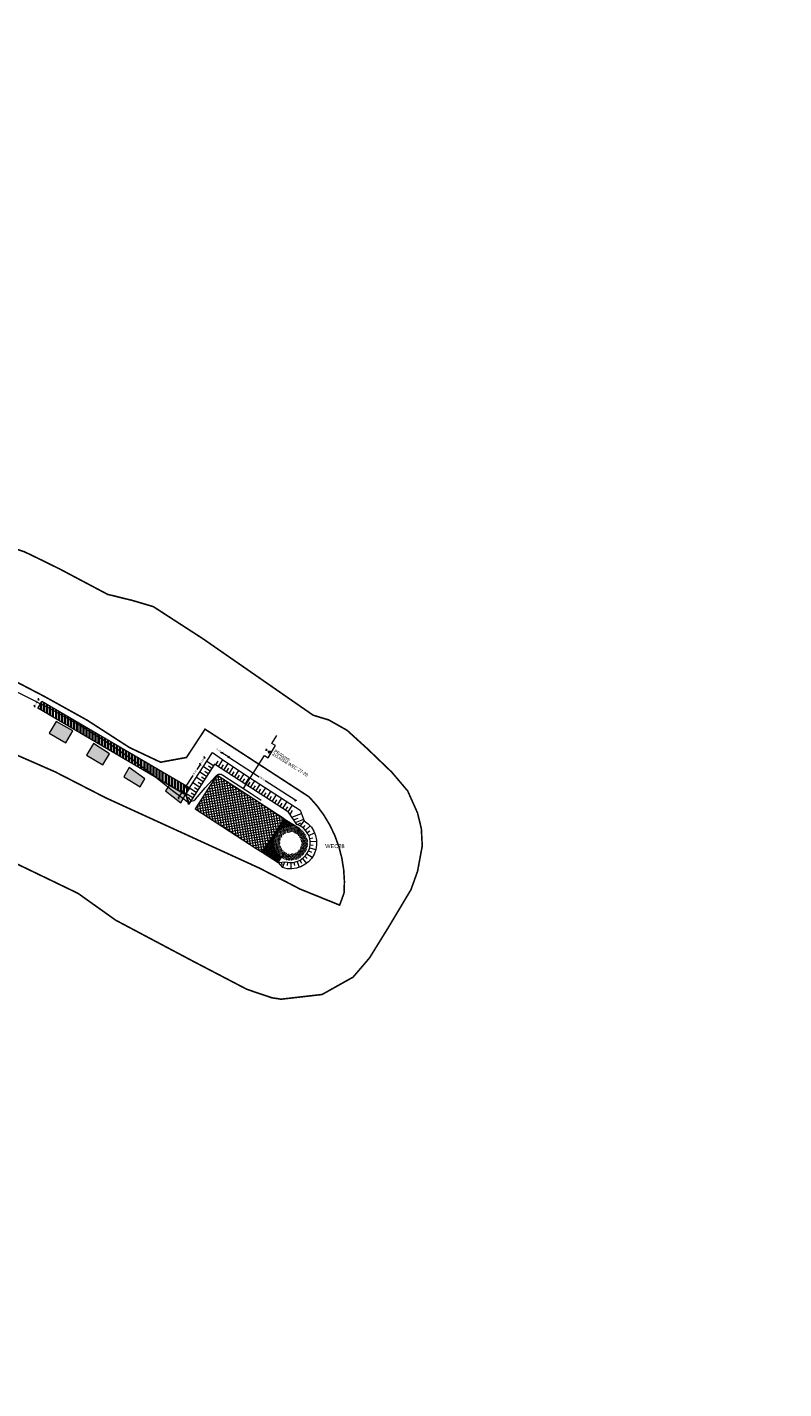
# Model space of a CAD drawing. Header units: metres. Extents: x 68442 to 71740, y 407111 to 411160.
# Tile 115 of 186: x 71267 to 71740, y 407111 to 407962. Entities that reach past the tile are written whole.
import ezdxf

# ---------------------------------------------------------------- set-up
doc = ezdxf.new("R2010")
doc.units = ezdxf.units.M
doc.linetypes.add('XX-CENTER', pattern=[8, 5, -1, 1, -1])
doc.layers.get('0').update_dxf_attribs({"lineweight": 0})
doc.layers.get('Defpoints').update_dxf_attribs({"lineweight": 0})
for name, color, linetype, lineweight in [('- van den heuvel - hs', 1, 'Continuous', 0), ('- van den heuvel - pe 40mm', 3, 'Continuous', 0), ('- van den heuvel -aanpeillijntjes en ge-explodeerde maatvoering', 7, 'Continuous', 0), ('- van den heuvel -kabel', 150, 'Continuous', 0), ('- van den heuvel -txt', 7, 'Continuous', 0), ('MACG_alg_werkgrens', 3, 'XX-CENTER', 0), ('RS AB Kabel', 224, 'Continuous', 0)]:
    doc.layers.add(name, color=color, linetype=linetype, lineweight=lineweight)
for name, color, linetype, lineweight, transparency in [('MACG_n_maatvoering', 3, 'Continuous', 0, 0.8), ('MACG_n_vhr_arc_auxcrane', 3, 'Continuous', 0, 0.8), ('MACG_n_vhr_arc_craneplatform_18', 150, 'Continuous', 0, 0.8), ('MACG_n_vhr_arc_craneplatform_18_temp', 34, 'Continuous', 0, 0.8), ('MACG_n_vhr_arc_gravel', 34, 'Continuous', 0, 0.8), ('MACG_n_vhr_arc_laydown', 2, 'Continuous', 0, 0.8), ('MACG_n_vhr_kant_', 7, 'Continuous', 0, 0.8)]:
    doc.layers.add(name, color=color, linetype=linetype, lineweight=lineweight, transparency=transparency)
doc.styles.add('Arial', font='arial.ttf')
doc.styles.add('MACG_standaard', font='arial.ttf', dxfattribs={"height": 2})
doc.styles.get("Standard").update_dxf_attribs({"font": 'arial.ttf'})
doc.dimstyles.new('MACG_standaard', dxfattribs={"dimscale": 0, "dimtxt": 2, "dimasz": 2, "dimexe": 1, "dimexo": 0.1, "dimgap": 1, "dimtad": 0, "dimzin": 1, "dimtxsty": 'MACG_standaard', "dimcen": 0, "dimclrd": 256, "dimclre": 256, "dimclrt": 256, "dimazin": 0, "dimtfac": 1, "dimtofl": 0, "dimtmove": 1, "dimatfit": 3, "dimfxl": 1, "dimfxlon": 1, "dimtfill": 1, "dimlwd": -1, "dimlwe": -1, "dimarcsym": 0})

# ---------------------------------------------------------------- blocks, each defined once
blk = doc.blocks.new('_Oblique')
at = {"color": 0, "linetype": 'ByBlock', "lineweight": -2}
blk.add_line((-0.5, -0.5), (0.5, 0.5), dxfattribs=at)
blk = doc.blocks.new('*D142')
at = {"layer": 'Defpoints', "color": 0, "transparency": 16777216}
for p in [(71385.92, 407494.34), (71435.25, 407478.53), (71427.88, 407467.15)]:
    blk.add_point(p, dxfattribs=at)
at = {"layer": 'MACG_n_maatvoering', "transparency": 16777216}
for p, q in [((71393.02, 407505.3), (71393.56, 407506.14)), ((71393.29, 407505.72), (71412.44, 407493.31)), ((71435.25, 407478.53), (71416.1, 407490.94)), ((71434.98, 407478.11), (71435.52, 407478.95))]:
    blk.add_line(p, q, dxfattribs=at)
for p, rotation in [((71393.29, 407505.72), 147.061827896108), ((71435.25, 407478.53), 327.061827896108)]:
    blk.add_blockref('_Oblique', p, dxfattribs=dict(at, rotation=rotation))
at = {"layer": 'MACG_n_maatvoering', "transparency": 16777216, "insert": (71414.27, 407492.12), "char_height": 1, "attachment_point": 5, "rotation": 327.06183, "style": 'MACG_standaard', "bg_fill": 3, "box_fill_scale": 1.1, "bg_fill_color": 256, "bg_fill_true_color": 13158600, "bg_fill_transparency": 0}
blk.add_mtext('50,00', dxfattribs=at)
blk = doc.blocks.new('*D141')
at = {"layer": 'Defpoints', "color": 0, "transparency": 16777216}
for p in [(71385.92, 407494.34), (71372.34, 407473.35)]:
    blk.add_point(p, dxfattribs=at)
at = {"layer": 'MACG_n_maatvoering', "transparency": 16777216}
for p, q in [((71375.46, 407501.11), (71373.35, 407497.85)), ((71375.88, 407500.84), (71375.04, 407501.38)), ((71361.88, 407480.12), (71370.97, 407494.17)), ((71362.3, 407479.85), (71361.46, 407480.39))]:
    blk.add_line(p, q, dxfattribs=at)
at = {"layer": 'MACG_n_maatvoering', "transparency": 16777216, "rotation": 237.0962104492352}
blk.add_blockref('_Oblique', (71361.88, 407480.12), dxfattribs=at)
at = {"layer": 'MACG_n_maatvoering', "transparency": 16777216, "insert": (71372.16, 407496.01), "char_height": 1, "attachment_point": 5, "rotation": 57.09621, "style": 'MACG_standaard', "bg_fill": 3, "box_fill_scale": 1.1, "bg_fill_color": 256, "bg_fill_true_color": 13158600, "bg_fill_transparency": 0}
blk.add_mtext('25,00', dxfattribs=at)
at = {"layer": 'Defpoints', "color": 0, "transparency": 16777216}
blk.add_point((71375.46, 407501.11), dxfattribs=at)
at = {"layer": 'MACG_n_maatvoering', "transparency": 16777216, "rotation": 57.09621044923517}
blk.add_blockref('_Oblique', (71375.46, 407501.11), dxfattribs=at)
blk = doc.blocks.new('*D140')
at = {"layer": 'Defpoints', "color": 0, "transparency": 16777216}
for p in [(71384.44, 407501.26), (71385.92, 407494.34)]:
    blk.add_point(p, dxfattribs=at)
at = {"layer": 'MACG_n_maatvoering', "transparency": 16777216}
for p, q in [((71378.6, 407505.04), (71377.76, 407505.58)), ((71378.18, 407505.31), (71377.8, 407504.72)), ((71375.88, 407500.84), (71375.04, 407501.38)), ((71375.46, 407501.11), (71375.84, 407501.7))]:
    blk.add_line(p, q, dxfattribs=at)
for p, rotation in [((71378.18, 407505.31), 57.0962104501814), ((71375.46, 407501.11), 237.0962104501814)]:
    blk.add_blockref('_Oblique', p, dxfattribs=dict(at, rotation=rotation))
at = {"layer": 'MACG_n_maatvoering', "transparency": 16777216, "insert": (71376.82, 407503.21), "char_height": 1, "attachment_point": 5, "rotation": 57.09621, "style": 'MACG_standaard', "bg_fill": 3, "box_fill_scale": 1.1, "bg_fill_color": 256, "bg_fill_true_color": 13158600, "bg_fill_transparency": 0}
blk.add_mtext('5,00', dxfattribs=at)
at = {"layer": 'Defpoints', "color": 0, "transparency": 16777216}
blk.add_point((71378.18, 407505.31), dxfattribs=at)
blk = doc.blocks.new('*D139')
at = {"layer": 'Defpoints', "color": 0, "transparency": 16777216}
for p in [(71384.44, 407501.26), (71385.92, 407494.34)]:
    blk.add_point(p, dxfattribs=at)
at = {"layer": 'MACG_n_maatvoering', "transparency": 16777216}
for p, q in [((71388.22, 407509), (71389.09, 407508.44)), ((71388.82, 407508.02), (71389.36, 407508.86)), ((71393.29, 407505.72), (71389.09, 407508.44)), ((71393.02, 407505.3), (71393.56, 407506.14))]:
    blk.add_line(p, q, dxfattribs=at)
at = {"layer": 'MACG_n_maatvoering', "transparency": 16777216, "rotation": 327.0618278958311}
blk.add_blockref('_Oblique', (71393.29, 407505.72), dxfattribs=at)
at = {"layer": 'MACG_n_maatvoering', "transparency": 16777216, "insert": (71386.71, 407509.98), "char_height": 1, "attachment_point": 5, "rotation": 327.06183, "style": 'MACG_standaard', "bg_fill": 3, "box_fill_scale": 1.1, "bg_fill_color": 256, "bg_fill_true_color": 13158600, "bg_fill_transparency": 0}
blk.add_mtext('5,00', dxfattribs=at)
at = {"layer": 'Defpoints', "color": 0, "transparency": 16777216}
blk.add_point((71389.09, 407508.44), dxfattribs=at)
at = {"layer": 'MACG_n_maatvoering', "transparency": 16777216, "rotation": 147.0618278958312}
blk.add_blockref('_Oblique', (71389.09, 407508.44), dxfattribs=at)
blk = doc.blocks.new('*D129')
at = {"layer": 'MACG_n_maatvoering', "transparency": 16777216}
for p, q in [((71272.35, 407537.28), (71271.49, 407537.79)), ((71271.92, 407537.54), (71272.28, 407538.14)), ((71274.88, 407541.6), (71274.02, 407542.1)), ((71274.45, 407541.85), (71274.1, 407541.24))]:
    blk.add_line(p, q, dxfattribs=at)
for p, rotation in [((71271.92, 407537.54), 239.5935393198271), ((71274.45, 407541.85), 59.59353931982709)]:
    blk.add_blockref('_Oblique', p, dxfattribs=dict(at, rotation=rotation))
at = {"layer": 'MACG_n_maatvoering', "transparency": 16777216, "insert": (71273.19, 407539.69), "char_height": 1, "attachment_point": 5, "rotation": 59.59354, "style": 'MACG_standaard', "bg_fill": 3, "box_fill_scale": 1.1, "bg_fill_color": 256, "bg_fill_true_color": 13158600, "bg_fill_transparency": 0}
blk.add_mtext('5,00', dxfattribs=at)
at = {"layer": 'Defpoints', "color": 0, "transparency": 16777216}
for p in [(71274.45, 407541.85), (71276.54, 407540.62), (71274.01, 407536.31)]:
    blk.add_point(p, dxfattribs=at)

msp = doc.modelspace()

# ---------------------------------------------------------------- hatches: boundary and pattern name
at = {"layer": 'MACG_n_vhr_arc_auxcrane'}
h = msp.add_hatch(dxfattribs=at)
h.set_pattern_fill('ACO-BETON_DETAIL', color=256, scale=2, angle=90, style=0, pattern_type=2)
h.set_pattern_definition([(59.59353932, (35639.48095, 203758.5102), (-0.3656346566, 0.5624155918), [0, -0.6])])
h.paths.add_polyline_path([(71285.417, 407528.021), (71281.053, 407520.584), (71291.402, 407514.51), (71295.923, 407522.215)])
h.paths.add_polyline_path([(71308.669, 407514.297), (71304.339, 407506.918), (71314.689, 407500.845), (71318.752, 407507.768)])
h.paths.add_polyline_path([(71331.134, 407499.231), (71327.625, 407493.253), (71337.975, 407487.179), (71340.818, 407492.024)])
h.paths.add_polyline_path([(71355.972, 407488.211), (71353.855, 407484.603), (71363.352, 407477.076), (71366.322, 407482.137)])
at = {"layer": 'MACG_n_vhr_arc_craneplatform_18'}
h = msp.add_hatch(dxfattribs=at)
h.set_pattern_fill('ANSI37', color=256, angle=-125.195079, style=0)
h.set_pattern_definition([(279.8049211, (35716.0957, 203726.0835), (1.564311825, 0.270341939), []), (9.8049211, (35716.0957, 203726.0835), (-0.270341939, 1.564311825), [])])
h.paths.add_polyline_path([(71415.231, 407447.605), (71416.201, 407449.104), (71427.88, 407467.155), (71385.917, 407494.342), (71372.337, 407473.352), (71410.56, 407448.588), (71414.3, 407446.165)])
at = {"layer": 'MACG_n_vhr_arc_craneplatform_18_temp'}
h = msp.add_hatch(dxfattribs=at)
h.set_pattern_fill('ANSI37', color=256, scale=0.5, angle=89.929498, style=0)
h.set_pattern_definition([(12.0257081, (35713.94014, 203733.5775), (-0.1653782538, 0.7763305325), []), (102.0257081, (35713.94014, 203733.5775), (-0.7763305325, -0.1653782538), [])])
h.paths.add_polyline_path([(71437.426, 407461.281), (71427.88, 407467.155), (71416.201, 407449.104), (71415.231, 407447.605), (71414.3, 407446.165), (71424.115, 407439.814), (71426.16, 407442.975, -0.9776433)])
at = {"layer": 'MACG_n_vhr_arc_gravel'}
h = msp.add_hatch(dxfattribs=at)
h.set_pattern_fill('GOST_GLASS', color=256, scale=0.2, angle=297.117313)
h.set_pattern_definition([(219.2135237, (35713.94014, 203733.57747), (-0.844204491, 0.0855498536), [0.5, -0.7]), (219.2135237, (35713.7291, 203733.59886), (-0.844204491, 0.0855498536), [0.2, -1]), (219.2135237, (35713.91875, 203733.3664), (-0.844204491, 0.0855498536), [0.2, -1])])
h.paths.add_polyline_path([(71426.16, 407442.975), (71428.333, 407446.333, -1), (71435.667, 407457.667), (71437.84, 407461.026), (71437.426, 407461.281, 0.9776433)])
h = msp.add_hatch(dxfattribs=at)
h.set_pattern_fill('GOST_GLASS', color=256, scale=0.2, angle=297.117313)
h.set_pattern_definition([(342.11731326, (0, 0), (0.3867709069, -0.7552537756), [0.5, -0.7]), (342.11731326, (0.0967, -0.1888), (0.3867709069, -0.7552537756), [0.2, -1]), (342.11731326, (0.1888, 0.0967), (0.3867709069, -0.7552537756), [0.2, -1])])
h.paths.add_polyline_path([(71438.75, 407452, -0.5943692), (71428.333, 407446.333), (71426.16, 407442.975, 0.5943692), (71442.75, 407452, 0.2544146), (71437.84, 407461.026), (71435.667, 407457.667, -0.2544146)])
at = {"layer": 'MACG_n_vhr_arc_laydown'}
h = msp.add_hatch(dxfattribs=at)
h.set_pattern_fill('ANSI32', color=256, scale=0.4, angle=45, style=0)
h.set_pattern_definition([(90, (0, 0), (-1.905, 3e-16), []), (90, (0.635, 0.635), (-1.905, 3e-16), [])])
h.paths.add_polyline_path([(71366.948, 407481.769), (71274.008, 407536.311), (71276.539, 407540.624), (71368.887, 407486.429), (71366.587, 407482.874)])

# ---------------------------------------------------------------- linework, layer by layer
at = {"layer": '- van den heuvel -aanpeillijntjes en ge-explodeerde maatvoering'}
msp.add_lwpolyline([(71420.309, 407514.269), (71423.374, 407519.207)], dxfattribs=at)
at = {"layer": 'MACG_alg_werkgrens', "ltscale": 10, "const_width": 1, "flags": 128}
msp.add_lwpolyline([(71465.406, 407420.649), (71462.648, 407413.139), (71437.76, 407423.219), (71431.706, 407426.394), (71412.362, 407436.329), (71404.772, 407439.8), (71316.491, 407480.179), (71284.757, 407496.468), (71249.36, 407511.986), (71214.962, 407529.71), (71191.396, 407483.927), (71150.589, 407404.732), (71168.177, 407392.902), (71161.286, 407373.515), (71144.93, 407344.206), (71115.901, 407287.439), (71113.936, 407270.957), (71078.17, 407236.48), (71058.5, 407222.66), (71032.65, 407211.546), (71010.252, 407205.593), (70981.457, 407204.101), (70943.412, 407210.809), (70922.41, 407219.64), (70878.588, 407248.774), (70729.287, 407351.852), (70728.011, 407352.727), (70721.986, 407343.937), (70649.092, 407393.899), (70655.14, 407402.682), (70545.753, 407478.064), (70437.714, 407552.884), (70364.415, 407603.356), (70358.371, 407594.578), (70285.156, 407644.993), (70291.2, 407653.77), (70290.166, 407654.482), (70161.924, 407742.734), (70051.196, 407819.283), (69996.965, 407856.448), (69990.953, 407847.665), (69918.942, 407896.96), (69924.665, 407905.98), (69895.152, 407926.411), (69875.283, 407939.445), (69866.942, 407949.246), (69858.226, 407963.205), (69853.141, 407974.836), (69850.175, 407984.571), (69848.045, 407995.783), (69847.238, 408005.92), (69847.575, 408017.366), (69850.692, 408034.812), (69856.32, 408050.261), (69881.049, 408099.821), (69906.237, 408140.878), (69967.707, 408228.575), (69960.209, 408232.624), (70003.187, 408311.8), (70010.402, 408307.905), (70017.122, 408319.519), (70025.131, 408331.446), (70040.788, 408352.956), (70049.799, 408367.543), (70051.76, 408375.163), (70051.76, 408388.582), (70050.801, 408393.32), (70041.254, 408423.688), (70025.21, 408462.21), (70000, 408479.97), (70026.48, 408518.11), (70037.55, 408530.34), (70000.74, 408556.19), (69948.82, 408555.87), (69945.706, 408544.622), (69935.731, 408545.183), (69934.935, 408531.604), (69933.362, 408531.647), (69909.742, 408532.502), (69886.023, 408533.491), (69877.993, 408531.836), (69872.373, 408529.287), (69866.167, 408524.444), (69862.498, 408520.061), (69837.613, 408484.605), (69809.513, 408445.146), (69781.226, 408404.8), (69725.804, 408325.916), (69710.272, 408304.049), (69716.446, 408293.344), (69670.885, 408229.882), (69661.509, 408235.01), (69616.618, 408171.189), (69587.096, 408130.353), (69560.303, 408110.729), (69539.944, 408104.392), (69528.345, 408103.56), (69507.689, 408106.382), (69464.232, 408116.875), (69390.794, 408134.475), (69305.748, 408154.827), (69258.955, 408166.338), (69256.366, 408156.094), (69179.705, 408174.624), (69182.444, 408184.419), (69087.142, 408207.366), (69023.233, 408222.725), (68907.132, 408250.608), (68902.908, 408251.859), (68900.299, 408241.591), (68835.419, 408257.387), (68829.632, 408258.796), (68832.328, 408268.999), (68737.755, 408291.435), (68644.879, 408313.766), (68615.273, 408320.987), (68594.693, 408327.905), (68576.927, 408338.663), (68562.076, 408352.857), (68546.452, 408379.502), (68540.008, 408412.479), (68541.066, 408429.152), (68546.111, 408448.237), (68554.716, 408465.172), (68568.02, 408486.068), (68572.082, 408493.356), (68609.76, 408545.329), (68617.565, 408556.908), (68611.491, 408569.232), (68613.993, 408571.672), (68618.227, 408575.759), (68626.695, 408569.435), (68642.688, 408558.198), (68662.531, 408551.978), (68668.417, 408551.15), (68681.155, 408552.078), (68777.078, 408555.179), (68865.598, 408557.839), (68968.374, 408561.089), (68968.042, 408571.651), (69050.82, 408574.296), (69051.157, 408563.567), (69101.098, 408565.358), (69165.377, 408568.999), (69201.139, 408575.735), (69238.476, 408587.237), (69270.772, 408598.893), (69301.489, 408607.78), (69333.401, 408612.335), (69363.39, 408613.518), (69363.055, 408624.14), (69449.855, 408626.87), (69450.192, 408616.199), (69480.35, 408617.459), (69579.387, 408620.368), (69614.723, 408622.63), (69659.05, 408629.938), (69712.969, 408640.811), (69764.613, 408650.999), (69762.56, 408661.426), (69838.754, 408676.274), (69854.066, 408668.451), (69862.318, 408670.115), (69871.007, 408670.753), (69877.268, 408669.616), (69884.534, 408665.432, 0.1150556), (69905.12, 408655.227), (69931.992, 408655.635), (69931.738, 408665.079), (69938.17, 408668.13), (69963.51, 408670.944), (69968.941, 408666.443), (70014.092, 408666.62), (70013.062, 408666.64), (70052.031, 408665.879), (70108.785, 408664.771), (70108.492, 408626.708), (70110.09, 408574.745), (70140.741, 408574.068), (70179.845, 408576.978), (70179.492, 408582.411), (70179.031, 408601.284), (70178.231, 408626.657), (70181.15, 408635.23), (70209.1, 408636.03), (70213.163, 408636.958), (70243.092, 408639.29), (70307.758, 408639.306), (70343.557, 408641.26), (70345.206, 408641.26), (70348.034, 408642.108), (70362.751, 408644.755), (70395.793, 408649.478), (70408.702, 408650.577), (70462.537, 408652.339), (70514.375, 408653.899), (70565.274, 408655.659), (70615.598, 408657.229), (70697.729, 408659.789), (70697.418, 408670.422), (70790.324, 408673.323), (70790.641, 408662.506), (70800.376, 408662.581), (70824.594, 408660.546), (70844.968, 408657.027), (70866.867, 408651.43), (70890.771, 408644.483), (70907.698, 408639.7), (70924.847, 408635.915), (70950.418, 408631.746), (70970.909, 408629.969), (70995.819, 408629.65), (71028.881, 408630.449), (71080.388, 408632.239), (71137.011, 408633.806), (71136.703, 408644.531), (71229.599, 408647.351), (71229.915, 408636.714), (71266.395, 408637.869), (71303.344, 408639.089), (71382.507, 408641.709), (71438.798, 408643.409), (71473.55, 408644.498), (71500.58, 408646.369), (71530.71, 408651.273), (71551.002, 408656.043), (71572.149, 408662.424), (71569.02, 408672.348), (71657.68, 408700.266), (71664.655, 408678.126), (71673.979, 408641.979), (71625.171, 408626.246), (71590.668, 408648.917), (71584.955, 408652.174), (71567.883, 408646.935), (71559.774, 408644.344), (71531.935, 408638.002), (71507.048, 408633.798), (71478.724, 408631.138), (71468.632, 408630.812), (71416.841, 408629.098), (71228.116, 408623.147), (71229.461, 408586.715), (71178.215, 408584.813), (71151.058, 408616.106), (71146.916, 408620.699), (71040.783, 408617.356), (70988.897, 408616.225), (70970.676, 408616.505), (70947.885, 408618.458), (70921.561, 408622.803), (70904.249, 408626.625), (70852.735, 408641.218), (70841.996, 408643.938), (70822.693, 408647.276), (70799.636, 408649.208), (70788.663, 408649.061), (70789.991, 408613.085), (70738.91, 408611.189), (70712.52, 408641.822), (70708.479, 408646.829), (70424.502, 408637.837), (70408.438, 408637.263), (70397.35, 408635.843), (70386.61, 408634.549), (70376.012, 408632.71), (70360.761, 408629.878), (70353.585, 408621.127), (70363.582, 408543.674), (70361.281, 408539.705), (70365.314, 408451.569), (70364.256, 408404.678), (70367.836, 408365.748), (70374.776, 408321.971), (70384.599, 408277.163), (70396.634, 408235.657), (70410.682, 408196.472), (70436.61, 408135.984, -0.1523607), (70447.619, 408125.306), (70453.92, 408115.911), (70470.126, 408087.78), (70486.342, 408065.104), (70482.343, 408062.878), (70503.254, 408033.442), (70527.367, 408001.27), (70555.217, 407970.242), (70589.376, 407936.652), (70638.984, 407895.054), (70665.899, 407875.91), (70668.25, 407879.794), (70677.505, 407872.509), (70719.039, 407847.669), (70758.4, 407822.34), (70775.091, 407782.344), (70841.348, 407747.704), (70908.119, 407712.795), (70911.322, 407718.92), (70949.973, 407708.535), (71003.554, 407681.932), (71013.434, 407700.68), (71080.281, 407665.416), (71160.477, 407596.544), (71171.337, 407593.164), (71190.181, 407586.248), (71207.298, 407579.286), (71234.021, 407566.554), (71277.874, 407543.714), (71304.765, 407528.777), (71331.295, 407511.637), (71350.687, 407502.493), (71366.901, 407505.469), (71378.503, 407523.138), (71443.522, 407480.851, -0.2173664), (71465.406, 407420.649)], format="xyb", dxfattribs=at)
at = {"layer": 'MACG_n_vhr_kant_'}
for p, q in [((71386.821, 407499.714), (71389.615, 407503.97)), ((71379.457, 407493.566), (71375.262, 407496.281)), ((71381.632, 407496.923), (71377.435, 407499.639)), ((71380.545, 407495.245), (71378.446, 407496.603)), ((71383.807, 407500.28), (71379.607, 407502.998)), ((71382.72, 407498.602), (71380.62, 407499.96)), ((71385.142, 407500.802), (71386.615, 407503.044)), ((71388.499, 407498.627), (71389.965, 407500.859)), ((71390.178, 407497.539), (71392.922, 407501.719)), ((71391.856, 407496.452), (71393.315, 407498.674)), ((71393.535, 407495.364), (71396.279, 407499.544)), ((71395.213, 407494.277), (71396.666, 407496.489)), ((71396.892, 407493.189), (71399.636, 407497.369)), ((71400.249, 407491.014), (71402.993, 407495.194)), ((71375.108, 407486.852), (71370.916, 407489.564)), ((71374.02, 407485.174), (71371.925, 407486.529)), ((71377.282, 407490.209), (71373.089, 407492.923)), ((71376.195, 407488.531), (71374.099, 407489.887)), ((71378.37, 407491.888), (71376.273, 407493.245)), ((71398.57, 407492.102), (71400.016, 407494.304)), ((71401.927, 407489.927), (71403.366, 407492.119)), ((71403.606, 407488.839), (71406.35, 407493.019)), ((71405.284, 407487.752), (71406.717, 407489.933)), ((71406.963, 407486.665), (71409.707, 407490.844)), ((71408.641, 407485.577), (71410.067, 407487.748)), ((71410.32, 407484.49), (71413.064, 407488.669)), ((71413.677, 407482.315), (71416.421, 407486.494)), ((71370.758, 407480.138), (71366.587, 407482.874)), ((71368.583, 407476.781), (71366.587, 407482.874)), ((71369.67, 407478.46), (71368.128, 407480.667)), ((71372.933, 407483.495), (71368.743, 407486.206)), ((71371.845, 407481.817), (71369.751, 407483.172)), ((71411.998, 407483.402), (71413.417, 407485.563)), ((71415.355, 407481.227), (71416.767, 407483.378)), ((71417.034, 407480.14), (71419.778, 407484.319)), ((71418.712, 407479.052), (71420.118, 407481.193)), ((71420.391, 407477.965), (71423.135, 407482.144)), ((71422.069, 407476.877), (71423.468, 407479.007)), ((71423.748, 407475.79), (71426.539, 407480.04)), ((71427.105, 407473.615), (71429.882, 407477.845)), ((71425.426, 407474.702), (71426.818, 407476.822)), ((71428.783, 407472.527), (71430.169, 407474.637)), ((71430.462, 407471.44), (71433.226, 407475.649)), ((71431.632, 407469.833), (71433.207, 407472.23)), ((71432.758, 407468.179), (71438.8, 407470.468)), ((71433.883, 407466.526), (71436.686, 407467.588)), ((71435.008, 407464.873), (71440.178, 407466.831)), ((71436.321, 407463.463), (71438.443, 407464.636)), ((71438.127, 407462.608), (71440.565, 407465.81)), ((71439.77, 407461.471), (71441.038, 407463.017)), ((71441.206, 407460.082), (71444.212, 407462.721)), ((71442.397, 407458.478), (71444.094, 407459.536)), ((71443.312, 407456.702), (71447.005, 407458.238)), ((71443.925, 407454.801), (71445.873, 407455.259)), ((71444.222, 407452.826), (71448.213, 407453.095)), ((71442.209, 407445.229), (71445.542, 407443.018)), ((71443.173, 407446.979), (71444.998, 407446.159)), ((71443.841, 407448.862), (71447.708, 407447.837)), ((71444.194, 407450.828), (71446.185, 407450.637)), ((71424.115, 407439.814), (71426.842, 407436.591)), ((71426.11, 407439.957), (71426.476, 407438.274)), ((71428.105, 407440.101), (71426.945, 407436.557)), ((71430.076, 407439.902), (71429.762, 407437.927)), ((71432.068, 407439.75), (71432.09, 407435.751)), ((71434.058, 407439.924), (71434.394, 407437.953)), ((71435.994, 407440.42), (71437.298, 407436.638)), ((71437.823, 407441.223), (71438.774, 407439.463)), ((71439.497, 407442.313), (71441.945, 407439.149)), ((71440.972, 407443.66), (71442.437, 407442.298))]:
    msp.add_line(p, q, dxfattribs=at)
for points in [[(71366.948, 407481.769), (71274.008, 407536.311), (71276.539, 407540.624), (71368.887, 407486.429), (71366.587, 407482.874)], [(71285.417, 407528.021), (71281.053, 407520.584), (71291.402, 407514.51), (71295.923, 407522.215)], [(71308.669, 407514.297), (71304.339, 407506.918), (71314.689, 407500.845), (71318.752, 407507.768)], [(71331.134, 407499.231), (71327.625, 407493.253), (71337.975, 407487.179), (71340.818, 407492.024)], [(71355.972, 407488.211), (71353.855, 407484.603), (71363.352, 407477.076), (71366.322, 407482.137)]]:
    msp.add_lwpolyline(points, close=True, dxfattribs=at)
for points in [[(71366.587, 407482.874), (71383.176, 407508.512), (71391.52, 407502.627), (71406.35, 407493.019), (71438.034, 407472.492), (71440.565, 407465.81, -0.890171), (71426.842, 407436.591, -0.890171)], [(71424.115, 407439.814), (71428.874, 407440.156, 0.9694031), (71435.855, 407463.628), (71430.599, 407471.351), (71388.636, 407498.538), (71384.44, 407501.257), (71368.128, 407476.079)]]:
    msp.add_lwpolyline(points, format="xyb", dxfattribs=at)
for points in [[(71415.231, 407447.605), (71416.201, 407449.104), (71427.88, 407467.155), (71427.88, 407467.155), (71385.917, 407494.342), (71372.337, 407473.352), (71410.56, 407448.588), (71414.3, 407446.165), (71415.231, 407447.605)], [(71368.128, 407476.079), (71366.587, 407482.874)], [(71427.88, 407467.155), (71437.84, 407461.026)], [(71435.667, 407457.667), (71437.84, 407461.026)], [(71414.3, 407446.165), (71424.115, 407439.814)], [(71424.115, 407439.814), (71428.333, 407446.333), (71426.16, 407442.975)]]:
    msp.add_lwpolyline(points, dxfattribs=at)
msp.add_arc((71432, 407452), 10.75, 57.09621, 237.09621, dxfattribs=at)

# ---------------------------------------------------------------- texts
at = {"style": 'Arial'}
msp.add_text('WEC28', height=2.5, dxfattribs=at).set_placement((71453.671, 407448.764))

# ---------------------------------------------------------------- next in the draw order: dimensions: what is measured, and where the dimension line sits
at = {"layer": 'MACG_n_maatvoering'}
for p1, p2, distance, picture, middle in [((71274.008, 407536.311), (71276.539, 407540.624), 2.421, '*D129', (71273.186, 407539.693)), ((71385.917, 407494.342), (71427.88, 407467.155), 13.555, '*D142', (71414.269, 407492.125))]:
    dim = msp.add_aligned_dim(p1=p1, p2=p2, distance=distance, dimstyle='MACG_standaard', override={"dimblk1": 'Oblique', "dimblk2": 'Oblique', "dimsah": 1}, dxfattribs=at)
    dim.commit()
    dim.dimension.update_dxf_attribs({"geometry": picture, "text_midpoint": middle})

# ---------------------------------------------------------------- next in the draw order: linework, layer by layer
at = {"layer": '- van den heuvel - hs'}
for centre in [(71418.304, 407509.094), (71418.645, 407508.474), (71419.032, 407509.095)]:
    msp.add_circle(centre, 0.326, dxfattribs=at)
at = {"layer": '- van den heuvel - pe 40mm'}
msp.add_circle((71416.93, 407510.071), 0.326, dxfattribs=at)
at = {"layer": '- van den heuvel -aanpeillijntjes en ge-explodeerde maatvoering'}
msp.add_lwpolyline([(71402.449, 407486.016), (71415.633, 407506.741), (71417.911, 407505.322), (71422.586, 407512.851), (71420.309, 407514.269)], dxfattribs=at)
at = {"layer": '- van den heuvel -kabel'}
msp.add_lwpolyline([(71416.919, 407510.821), (71416.232, 407509.714)], dxfattribs=at)

# ---------------------------------------------------------------- next in the draw order: texts
at = {"layer": '- van den heuvel -txt', "width": 0.9}
for s, p in [('3x1x95al WEC 27-28', (71420.132, 407507.077)), ('PE40mm', (71421.354, 407508.884))]:
    msp.add_text(s, height=2, rotation=328.148752, dxfattribs=at).set_placement(p)

# ---------------------------------------------------------------- next in the draw order: dimensions: what is measured, and where the dimension line sits
at = {"layer": 'MACG_n_maatvoering'}
dim = msp.add_linear_dim(base=(71375.461, 407501.107), p1=(71372.337, 407473.352), p2=(71385.917, 407494.342), angle=57.09621, dimstyle='MACG_standaard', override={"dimblk1": 'Oblique', "dimblk2": 'Oblique', "dimsah": 1}, dxfattribs=at)
dim.commit()
dim.dimension.update_dxf_attribs({"geometry": '*D141', "text_midpoint": (71372.163, 407496.009), "dimtype": 161})

# ---------------------------------------------------------------- next in the draw order: dimensions: what is measured, and where the dimension line sits
dim = msp.add_linear_dim(base=(71378.179, 407505.307), p1=(71385.917, 407494.342), p2=(71384.44, 407501.257), angle=237.09621, dimstyle='MACG_standaard', override={"dimblk1": 'Oblique', "dimblk2": 'Oblique', "dimsah": 1}, dxfattribs=at)
dim.commit()
dim.dimension.update_dxf_attribs({"geometry": '*D140', "text_midpoint": (71376.82, 407503.207)})

# ---------------------------------------------------------------- next in the draw order: dimensions: what is measured, and where the dimension line sits
dim = msp.add_linear_dim(base=(71389.092, 407508.437), p1=(71385.917, 407494.342), p2=(71384.44, 407501.257), angle=147.061828, dimstyle='MACG_standaard', override={"dimblk1": 'Oblique', "dimblk2": 'Oblique', "dimsah": 1}, dxfattribs=at)
dim.commit()
dim.dimension.update_dxf_attribs({"geometry": '*D139', "text_midpoint": (71386.292, 407509.324), "dimtype": 160})

# ---------------------------------------------------------------- next in the draw order: linework, layer by layer
at = {"layer": 'MACG_alg_werkgrens', "ltscale": 10, "const_width": 1, "flags": 128}
msp.add_lwpolyline([(69927.775, 411146.701), (69958.643, 411121.124), (69929.538, 411089.963), (69916.308, 411072.618), (69900.727, 411054.98), (69886.027, 411023.818, -0.1304961), (69898.962, 410988.834), (69896.901, 410882.413, -0.1852686), (69878.968, 410842.138), (69880.728, 410694.853), (69881.903, 410644.876), (69880.138, 410589.608), (69881.019, 410569.617), (69883.077, 410559.328), (69884.841, 410552.566), (69884.841, 410541.983), (69883.37, 410513.761), (69882.488, 410502.59), (69880.136, 410490.536, -0.3312528), (69870.432, 410397.345), (69869.256, 410384.115), (69866.022, 410372.944), (69862.2, 410365.595), (69853.38, 410353.836), (69843.091, 410345.016), (69846.619, 410343.253), (69848.088, 410336.491), (69850.44, 410325.32), (69853.086, 410322.38), (69856.907, 410317.088), (69867.784, 410294.157), (69879.249, 410272.402), (69895.711, 410244.474), (69904.53, 410231.244), (69908.646, 410231.244), (69913.35, 410225.071), (69915.113, 410217.133), (69922.757, 410204.786), (69930.988, 410194.496), (69939.219, 410191.85), (69944.217, 410188.616), (69952.742, 410174.505), (69955.976, 410172.447), (69964.207, 410170.977), (69973.321, 410168.037), (69983.022, 410161.569), (69986.549, 410155.101), (69992.429, 410145.694), (69999.778, 410128.643), (70015.652, 410089.837), (70028.293, 410081.017), (70036.23, 410051.325), (70040.64, 410046.621), (70046.519, 410032.216), (70065.333, 410003.699), (70094.73, 409960.777), (70121.482, 409920.795), (70148.821, 409878.168), (70173.514, 409835.54), (70202.911, 409780.859), (70218.197, 409746.168), (70235.541, 409703.541), (70265.526, 409617.11), (70280.811, 409555.667), (70297.273, 409515.097), (70304.329, 409504.808), (70329.022, 409480.701), (70336.666, 409479.231), (70378.999, 409490.401), (70419.275, 409495.104), (70435.15, 409496.868), (70457.493, 409507.156), (70527.755, 409521.56), (70627.121, 409534.199), (70683.565, 409538.019), (70782.049, 409538.899), (70836.729, 409535.37), (70895.525, 409526.549), (70924.924, 409555.065), (70938.741, 409563.296), (70955.792, 409567.705), (70972.549, 409567.705), (70984.308, 409564.765), (71012.53, 409552.123), (71048.101, 409530.368), (71051.335, 409527.428), (71092.786, 409505.966), (71103.369, 409498.029), (71138.94, 409472.157), (71173.923, 409442.464), (71186.858, 409424.237), (71195.677, 409403.071), (71197.734, 409377.788), (71192.736, 409348.684), (71186.856, 409334.279), (71178.624, 409321.932), (71167.159, 409309.879), (71155.105, 409301.06), (71135.115, 409293.123), (71135.114, 409285.185), (71161.573, 409285.185), (71185.385, 409280.775), (71196.262, 409276.071), (71259.174, 409246.377), (71279.458, 409234.323), (71292.393, 409229.032), (71334.726, 409215.507), (71372.649, 409207.275), (71419.098, 409194.045), (71441.147, 409186.401), (71485.243, 409167.291), (71505.822, 409156.707, -0.2494956), (71561.678, 409149.945), (71583.726, 409135.245), (71591.076, 409129.953, -0.2193222), (71613.123, 409085.268), (71705.726, 409016.18, -0.6701261), (71666.035, 408863.311), (71668.678, 408758.359, -0.5566509), (71718.065, 408643.118, -0.2719733), (71681.61, 408593.729), (71644.274, 408582.265, -0.2175824), (71593.416, 408591.674), (71550.788, 408580.797), (71515.216, 408574.624), (71484.348, 408571.685), (71452.304, 408570.51), (71266.508, 408564.635, -0.2368532), (71219.176, 408537.883), (71180.371, 408537.296, -0.2044236), (71138.92, 408559.346), (71067.776, 408556.996), (71017.8, 408555.527), (70967.235, 408556.41), (70931.369, 408560.526), (70900.501, 408566.113), (70869.634, 408574.345), (70822.891, 408585.517, -0.1708558), (70792.61, 408566.703), (70781.733, 408564.352), (70737.93, 408564.059, -0.2111859), (70700.889, 408585.814), (70660.319, 408586.403), (70584.472, 408580.819), (70528.615, 408577.292), (70509.507, 408576.411), (70484.518, 408573.472), (70434.835, 408566.711), (70432.189, 408560.244), (70433.364, 408517.616), (70434.539, 408467.639), (70435.714, 408417.663), (70440.122, 408359.16), (70445.119, 408328.88), (70448.941, 408310.653), (70456.289, 408280.961), (70463.05, 408257.442), (70473.339, 408228.632), (70479.806, 408211.581), (70492.153, 408183.652), (70497.444, 408172.481), (70511.849, 408145.434), (70527.429, 408119.27), (70551.535, 408083.697), (70571.525, 408057.827), (70586.518, 408040.481), (70615.915, 408010.201), (70655.602, 407975.804), (70677.356, 407959.047), (70697.934, 407944.935), (70721.159, 407930.235), (70774.957, 407901.13), (70774.957, 407901.13), (70784.364, 407895.544), (70794.359, 407885.549), (70805.824, 407872.025), (70830.517, 407833.513), (70993.087, 407742.669), (71046.003, 407716.21), (71057.174, 407718.855), (71074.519, 407718.267), (71108.621, 407703.861), (71120.086, 407698.569), (71139.782, 407681.224), (71146.25, 407672.404), (71219.45, 407648.884), (71265.311, 407634.184), (71271.485, 407631.244), (71287.653, 407623.306), (71317.639, 407607.431), (71333.22, 407603.609), (71346.155, 407599.787), (71377.023, 407579.795), (71438.464, 407537.167), (71446.107, 407531.875), (71455.809, 407528.935), (71467.274, 407522.467), (71480.209, 407510.707), (71495.201, 407496.302), (71505.196, 407484.542), (71511.37, 407470.725), (71513.721, 407461.024), (71514.309, 407450.146), (71511.369, 407434.272), (71507.253, 407422.806), (71493.729, 407400.17), (71481.382, 407380.18), (71471.092, 407368.127), (71451.689, 407357.25), (71426.113, 407354.311), (71420.233, 407355.193), (71404.652, 407360.485), (71370.845, 407378.124), (71322.632, 407403.702), (71299.114, 407420.459), (71249.726, 407444.273), (71234.733, 407431.044), (71200.629, 407359.313), (71208.273, 407354.903), (71219.444, 407344.026), (71230.32, 407322.565), (71232.084, 407316.685), (71232.672, 407298.458), (71216.796, 407255.832), (71191.806, 407211.441), (71163.877, 407178.516), (71127.423, 407148.53), (71084.501, 407123.543), (71017.473, 407111.197), (70985.429, 407111.786), (70941.92, 407116.785), (70892.238, 407133.249), (70846.083, 407160.002), (70804.045, 407187.637), (70599.731, 407331.399), (70475.379, 407415.48), (70310.752, 407529.548), (70186.988, 407614.218), (70063.224, 407698.887), (69980.028, 407754.745), (69897.715, 407811.486), (69837.744, 407856.76), (69818.929, 407872.929), (69802.173, 407891.745), (69788.65, 407912.617), (69784.534, 407920.849), (69774.834, 407946.72), (69770.718, 407967.592), (69769.249, 407997.872), (69771.895, 408019.333), (69779.54, 408046.379), (69793.945, 408079.893), (69828.049, 408146.626), (69860.094, 408196.308), (69938.001, 408311.841), (69991.214, 408391.508, -0.2266228), (70039.721, 408412.38), (70024.729, 408460.887), (69997.389, 408480.878), (70024.142, 408517.919), (69993.275, 408539.675), (69960.936, 408497.93, -0.1918236), (69923.012, 408470.885), (69876.267, 408403.27), (69848.338, 408365.641), (69840.694, 408349.472), (69820.703, 408324.19), (69799.83, 408297.145), (69786.894, 408275.978), (69764.845, 408249.226), (69754.849, 408233.94), (69746.618, 408221.593), (69734.564, 408209.246), (69722.805, 408202.484), (69716.043, 408199.839), (69704.284, 408197.487), (69691.829, 408197.487), (69684.339, 408197.488), (69669.3, 408203.955), (69662.245, 408208.365), (69641.665, 408176.322), (69625.202, 408151.628), (69617.264, 408144.278), (69598.155, 408117.233), (69589.923, 408103.416), (69585.219, 408095.772), (69574.048, 408083.719), (69571.107, 408072.548), (69563.464, 408062.847), (69560.524, 408059.907), (69545.825, 408050.5), (69529.361, 408043.739), (69527.598, 408054.028), (69523.482, 408061.084), (69520.248, 408062.848), (69502.904, 408063.73), (69494.672, 408073.138), (69486.735, 408077.548), (69476.446, 408084.309), (69460.865, 408090.777), (69438.816, 408097.539), (69422.942, 408102.244), (69413.828, 408103.714), (69395.602, 408113.121), (69374.141, 408116.944), (69348.565, 408121.354), (69344.155, 408121.06), (69332.984, 408125.764), (69300.646, 408131.938), (69295.942, 408120.767), (69290.356, 408111.948), (69284.477, 408105.774), (69277.715, 408099.601), (69264.78, 408092.84), (69257.724, 408090.488), (69249.198, 408088.724), (69246.259, 408088.43), (69237.439, 408088.431), (69223.622, 408091.077), (69200.692, 408097.545), (69174.821, 408101.955), (69141.014, 408111.069), (69121.317, 408118.125), (69114.538, 408118.125), (69108.676, 408118.714), (69100.151, 408120.478), (69063.403, 408128.71), (69032.829, 408139), (69023.422, 408141.058), (69004.019, 408143.998), (68994.906, 408145.468), (68984.323, 408148.702), (68973.152, 408153.112), (68933.758, 408161.345), (68874.668, 408175.163), (68826.162, 408186.335), (68777.361, 408197.802), (68723.269, 408210.15), (68690.343, 408215.737), (68667.707, 408223.381), (68618.612, 408233.377), (68613.614, 408233.671), (68585.098, 408242.491), (68572.751, 408245.137), (68559.228, 408250.135), (68542.471, 408258.073), (68524.833, 408270.127), (68515.72, 408277.771), (68499.845, 408293.058), (68493.378, 408301.29), (68490.732, 408306.287), (68478.385, 408331.57), (68468.096, 408355.971), (68463.687, 408373.316), (68459.572, 408389.191), (68457.808, 408404.184), (68458.103, 408424.762), (68460.749, 408445.929), (68470.157, 408476.209), (68473.391, 408483.558), (68496.322, 408524.421), (68507.788, 408539.708), (68491.619, 408555.289), (68481.624, 408572.634), (68476.039, 408587.334), (68472.512, 408602.033), (68471.336, 408614.968), (68471.924, 408626.972), (68474.276, 408639.956), (68480.45, 408654.067), (68491.328, 408670.236), (68499.854, 408679.643), (68511.907, 408687.874), (68528.664, 408696.399), (68525.138, 408776.95), (68508.381, 408783.418), (68497.504, 408790.768), (68485.157, 408802.822), (68476.632, 408814.287), (68454.584, 408856.033), (68448.117, 408868.674), (68442.532, 408887.489), (68443.12, 408903.658), (68447.53, 408918.651), (68454.292, 408930.41), (68460.76, 408937.76), (68474.283, 408947.755), (68529.258, 408978.033), (68602.461, 409018.307), (68653.908, 409045.646), (68687.716, 409066.224), (68738.87, 409094.445), (68790.905, 409123.254), (68827.947, 409143.538), (68864.695, 409159.412), (68874.69, 409162.646), (68910.262, 409170.289), (68955.536, 409173.521), (68981.406, 409175.579), (69002.867, 409180.576), (69024.915, 409183.515), (69065.409, 409183.808), (69103.114, 409183.807), (69120.165, 409182.925), (69130.454, 409181.455), (69157.501, 409181.748), (69212.181, 409183.511), (69268.92, 409184.98), (69312.429, 409185.861), (69324.188, 409186.742), (69347.707, 409183.214), (69420.614, 409185.858), (69447.072, 409187.327), (69463.241, 409189.385), (69497.931, 409192.03), (69514.688, 409189.972), (69561.431, 409190.853), (69601.119, 409192.91), (69601.119, 409216.191), (69603.178, 409243.474), (69602.296, 409264.347), (69603.766, 409279.928), (69611.116, 409298.743), (69619.054, 409311.972), (69631.696, 409325.788), (69648.747, 409335.196), (69661.094, 409340.193), (69678.145, 409343.132), (69697.254, 409343.132), (69712.541, 409339.31), (69726.358, 409332.842), (69738.117, 409324.316), (69747.818, 409314.615), (69756.637, 409304.325), (69763.692, 409295.799), (69767.514, 409287.568), (69827.192, 409289.33), (69845.125, 409290.8), (69857.472, 409295.209), (69873.642, 409304.616), (69879.815, 409307.262), (69883.343, 409311.672), (69890.105, 409317.257), (69900.689, 409334.896), (69907.157, 409349.889), (69914.212, 409362.236), (69919.504, 409373.407), (69923.326, 409376.347), (69946.845, 409386.93), (69951.549, 409387.811), (69959.78, 409386.635), (69978.007, 409382.225), (69991.236, 409376.639), (69997.997, 409376.051), (70010.932, 409377.815), (70025.338, 409382.518), (70038.273, 409390.161), (70058.264, 409402.508), (70065.32, 409409.563), (70067.672, 409417.795), (70069.73, 409433.376), (70071.494, 409446.017), (70072.964, 409461.598), (70074.435, 409473.945), (70075.317, 409478.943), (70080.903, 409503.049), (70083.255, 409513.338), (70084.138, 409553.32), (70080.904, 409571.253), (70069.44, 409613.586), (70051.214, 409665.327), (70040.632, 409692.962), (70030.343, 409717.656), (70019.466, 409743.527), (70012.411, 409757.638), (69993.891, 409792.622), (69986.542, 409805.852), (69966.258, 409842.894), (69950.677, 409875.232), (69943.034, 409896.105), (69933.921, 409914.332), (69926.278, 409926.091), (69916.283, 409941.379), (69906.288, 409956.078), (69872.775, 410007.525), (69845.436, 410049.271), (69818.979, 410095.133), (69796.343, 410139.525), (69773.414, 410183.916), (69765.477, 410198.028), (69750.19, 410221.546), (69741.959, 410233.012), (69729.318, 410249.475), (69714.032, 410281.813), (69696.1, 410321.795), (69686.105, 410344.138), (69667.879, 410367.363), (69666.409, 410369.421), (69669.643, 410378.828), (69666.997, 410385.002), (69651.122, 410386.178), (69642.009, 410386.766), (69629.074, 410388.824), (69602.028, 410398.232), (69588.798, 410403.818), (69572.63, 410411.756), (69494.137, 410402.645), (69450.627, 410397.648), (69399.474, 410392.357), (69392.125, 410383.63), (69348.909, 410352.083), (69312.454, 410326.508, -1.0062737), (69285.703, 410363.55), (69308.34, 410377.66), (69335.093, 410397.65), (69346.852, 410410.879), (69350.674, 410420.581), (69349.498, 410433.222), (69308.637, 410519.065), (69295.996, 410513.48), (69289.528, 410512.598), (69282.767, 410512.01), (69276.005, 410512.304), (69263.364, 410514.951), (69243.667, 410507.895), (69227.792, 410507.014), (69217.503, 410507.602), (69200.746, 410515.246), (69165.762, 410497.902), (69146.065, 410484.085), (69122.547, 410510.544), (69082.859, 410476.149), (69079.625, 410472.327), (69080.506, 410468.8), (69081.682, 410467.036), (69081.976, 410463.214), (69060.221, 410444.694), (69049.932, 410444.4), (69037.585, 410436.169), (69028.177, 410428.525), (68994.074, 410394.424), (68990.841, 410391.485), (68990.252, 410388.545), (68993.486, 410384.723), (68968.497, 410362.381), (68966.145, 410365.027), (68960.854, 410362.087), (68956.565, 410356.369), (68954.386, 410347.094), (68956.15, 410337.393), (68969.084, 410321.518), (69012.005, 410273.892), (69029.349, 410255.664), (69037.286, 410249.491), (69074.622, 410232.733), (69085.499, 410229.793), (69094.906, 410228.911), (69103.117, 410228.91), (69120.189, 410239.787), (69155.761, 410266.833, -1.0160255), (69182.513, 410233.318), (69139.297, 410202.157), (69122.246, 410192.162), (69112.838, 410188.341), (69106.958, 410186.871), (69091.083, 410185.696), (69082.852, 410187.166), (69075.209, 410188.93), (69049.926, 410198.044), (69029.642, 410205.688), (69017.001, 410211.861), (69005.242, 410218.329), (68993.777, 410229.207), (68978.49, 410250.374), (68963.204, 410268.307), (68926.163, 410310.641), (68921.753, 410325.928), (68905.585, 410344.45), (68897.942, 410353.269), (68896.178, 410356.797), (68895.296, 410361.501), (68895.59, 410366.792), (68839.441, 410425.002), (68826.212, 410439.995), (68803.576, 410465.278), (68771.533, 410498.499), (68742.136, 410528.779), (68705.389, 410566.41), (68867.961, 410589.631), (69016.128, 410611.088), (69070.221, 410620.2), (69153.124, 410637.837), (69207.216, 410652.535), (69255.724, 410667.527), (69300.409, 410683.401), (69354.796, 410705.448), (69395.072, 410723.674), (69431.526, 410741.018), (69527.365, 410793.051), (69582.928, 410827.445), (69653.191, 410875.951), (69664.068, 410883.3), (69689.057, 410903.29), (69732.861, 410944.153), (69763.73, 410976.784), (69806.064, 411023.526), (69858.689, 411087.613), (69912.783, 411159.049), (69927.775, 411146.701)], format="xyb", dxfattribs=at)
at = {"layer": 'RS AB Kabel', "ltscale": 0.1}
msp.add_lwpolyline([(71258.403, 407547.792), (71270.484, 407541.704), (71284.485, 407534.478), (71301.149, 407525.101), (71318.176, 407514.394), (71333.466, 407504.055), (71347.759, 407493.096), (71358.112, 407484.831), (71364.671, 407479.91), (71367.319, 407477.898), (71368.1, 407477.732), (71370.131, 407478.057), (71371.546, 407478.637), (71372.474, 407479.463), (71378.502, 407486.396), (71385.15, 407493.749), (71385.97, 407494.485), (71386.874, 407494.994), (71387.466, 407495.106), (71388.479, 407494.979), (71389.596, 407494.404), (71397.333, 407489.321), (71407.241, 407483.001), (71413.672, 407478.84)], dxfattribs=at)

doc.saveas('drawing.dxf')
